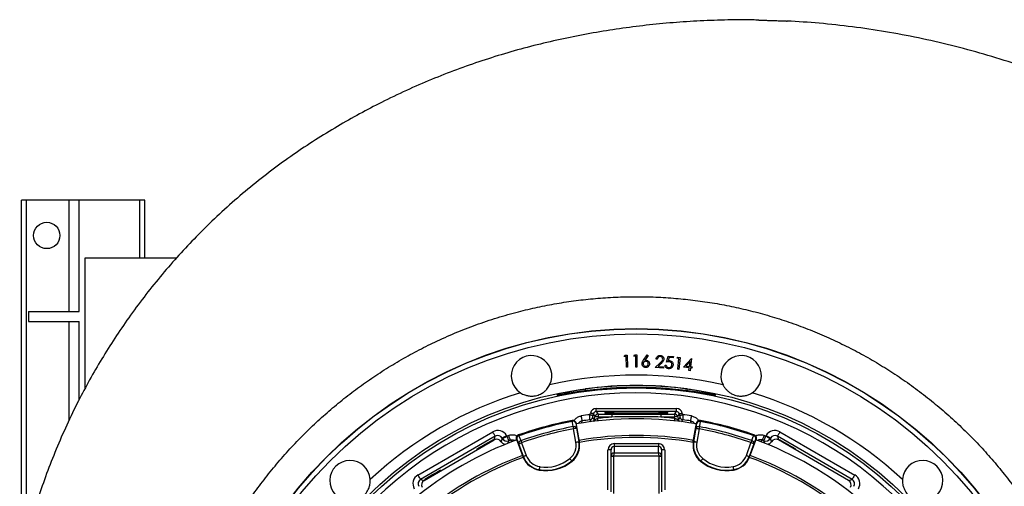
# Model space of a CAD drawing. Header units: millimetres. Extents: x 6202 to 13939, y 4827 to 14768.
# Tile 17 of 18: x 6443 to 11307, y 12463 to 14768. Entities that reach past the tile are written whole.
import ezdxf

# ---------------------------------------------------------------- set-up
doc = ezdxf.new("R2010")
doc.units = ezdxf.units.MM
doc.header["$LTSCALE"] = 5

msp = doc.modelspace()

# ---------------------------------------------------------------- linework, layer by layer
at = {"color": 7, "linetype": 'Continuous', "lineweight": 25}
for p, q in [((6452, 12101.1), (6452, 13877.3)), ((6477, 13877.3), (6452, 13877.3)), ((6687, 13877.3), (6477, 13877.3)), ((6737, 13877.3), (6687, 13877.3)), ((6737, 13327.3), (6737, 13877.3)), ((7037, 13877.3), (6737, 13877.3)), ((7037, 13589.8), (7037, 13877.3)), ((7062, 13877.3), (7037, 13877.3)), ((7062, 13589.8), (7062, 13877.3)), ((6764.5, 13589.8), (6764.5, 12943.5)), ((7216.3, 13589.8), (6764.5, 13589.8)), ((6487, 13327.3), (6487, 13277.3)), ((6487, 13327.3), (6737, 13327.3)), ((6487, 13277.3), (6737, 13277.3)), ((6737, 12891.9), (6737, 13277.3)), ((9429.8, 13105.2), (9433.3, 13111.1)), ((9439.2, 13105.4), (9429.8, 13105.2)), ((9433.3, 13111.1), (9445, 13111.4)), ((9440.5, 13051.5), (9439.2, 13105.4)), ((9445, 13111.4), (9446.5, 13051.7)), ((9477, 13106), (9480.6, 13112.1)), ((9486.3, 13106), (9477, 13106)), ((9480.6, 13112.1), (9491.6, 13112.1)), ((9486.3, 13052.1), (9486.3, 13106)), ((9491.6, 13112.1), (9491.6, 13052.1)), ((9524.8, 13086), (9543.5, 13112.6)), ((9548.3, 13109.3), (9531.7, 13085.3)), ((9543.5, 13112.6), (9548.3, 13109.3)), ((9592.8, 13090.6), (9587.1, 13090.9)), ((9638.9, 13076.8), (9646.8, 13105.9)), ((9650.9, 13099.9), (9646.7, 13083.9)), ((9646.8, 13105.9), (9672.7, 13103.8)), ((9672.2, 13098.1), (9650.9, 13099.9)), ((9672.7, 13103.8), (9672.2, 13098.1)), ((9690.2, 13095.8), (9694.4, 13101.3)), ((9699.5, 13094.9), (9690.2, 13095.8)), ((9693.9, 13041.5), (9699.5, 13094.9)), ((9694.4, 13101.3), (9706, 13100)), ((9706, 13100), (9699.8, 13040.9)), ((9722.7, 13052.4), (9761.6, 13095)), ((9762.8, 13094.9), (9757.6, 13053.7)), ((9761.6, 13095), (9762.8, 13094.9)), ((9446.5, 13051.7), (9440.5, 13051.5)), ((9491.6, 13052.1), (9486.3, 13052.1)), ((9583.3, 13050), (9607.5, 13073.3)), ((9623.8, 13047.7), (9583.3, 13050)), ((9612.4, 13070.2), (9596.6, 13055)), ((9596.6, 13055), (9624.2, 13053.4)), ((9624.2, 13053.4), (9623.8, 13047.7)), ((9631.5, 13061.7), (9637.6, 13061.2)), ((9699.8, 13040.9), (9693.9, 13041.5)), ((9750.9, 13048.8), (9722.7, 13052.4)), ((9754.8, 13079.1), (9734.3, 13056.7)), ((9734.3, 13056.7), (9751.7, 13054.5)), ((9749.2, 13035), (9750.9, 13048.8)), ((9751.7, 13054.5), (9754.8, 13079.1)), ((9756.8, 13048), (9755.1, 13034.3)), ((9764, 13047.1), (9756.8, 13048)), ((9757.6, 13053.7), (9764.7, 13052.8)), ((9764.7, 13052.8), (9764, 13047.1)), ((9755.1, 13034.3), (9749.2, 13035)), ((9291.4, 12832.4), (9291.4, 12847.4)), ((9291.4, 12847.4), (9687.7, 12847.4)), ((9687.7, 12832.4), (9687.7, 12847.4)), ((9260.3, 12817.2), (9262.4, 12825.1)), ((9272.3, 12802.9), (9281.6, 12792.3)), ((9276.9, 12821.3), (9274.8, 12813.3)), ((9286.2, 12809.2), (9276.9, 12821.3)), ((9281.6, 12792.3), (9286.2, 12809.2)), ((9687.7, 12832.4), (9291.4, 12832.4)), ((9291.4, 12832.4), (9300.6, 12820.3)), ((9300.6, 12805.3), (9298.9, 12799)), ((9300.6, 12820.3), (9300.6, 12805.3)), ((9300.6, 12820.3), (9368.8, 12820.3)), ((9368.8, 12805.3), (9300.6, 12805.3)), ((9368.8, 12820.3), (9368.8, 12805.3)), ((9610.2, 12820.3), (9610.2, 12805.3)), ((9610.2, 12820.3), (9678.4, 12820.3)), ((9678.4, 12805.3), (9610.2, 12805.3)), ((9678.4, 12820.3), (9687.7, 12832.4)), ((9678.4, 12820.3), (9678.4, 12805.3)), ((9680.1, 12799), (9678.4, 12805.3)), ((9702.2, 12821.3), (9692.9, 12809.2)), ((9692.9, 12809.2), (9697.4, 12792.3)), ((9697.4, 12792.3), (9706.7, 12802.9)), ((9704.3, 12813.3), (9702.2, 12821.3)), ((9716.6, 12825.1), (9718.8, 12817.2)), ((9173.9, 12788.6), (9172.7, 12788.4)), ((9190.9, 12681.5), (9179.2, 12747.7)), ((9191.4, 12776.5), (9190.2, 12776.3)), ((9191.4, 12776.5), (9207.8, 12684.5)), ((9193.9, 12750.3), (9205.7, 12684.2)), ((9771, 12684.1), (9787, 12776.1)), ((9773.1, 12683.7), (9784.6, 12749.9)), ((9788.2, 12775.9), (9787, 12776.1)), ((9799.4, 12747.3), (9787.8, 12681.2)), ((9805.7, 12788.1), (9804.5, 12788.3)), ((8410.9, 12519.3), (8780.1, 12732.4)), ((8792.5, 12710.8), (8423.4, 12497.6)), ((8787.7, 12692.8), (8792.5, 12710.8)), ((8826.7, 12701.6), (8821.9, 12683.7)), ((8822.5, 12682.6), (8828.2, 12699)), ((8828.2, 12699), (8826.7, 12701.6)), ((8848.3, 12714.1), (8849.8, 12711.5)), ((8898.9, 12697.7), (8897.8, 12697.3)), ((8929.8, 12609.6), (8897.8, 12697.3)), ((8907.9, 12716.9), (8906.8, 12716.5)), ((10081, 12697.9), (10049.2, 12610.1)), ((10071.8, 12717.1), (10070.7, 12717.5)), ((10081, 12697.9), (10079.8, 12698.3)), ((10129.2, 12711.5), (10130.7, 12714.1)), ((10152.4, 12701.6), (10150.9, 12699)), ((10150.9, 12699), (10156.6, 12682.6)), ((10157.2, 12683.7), (10152.4, 12701.6)), ((10186.5, 12710.8), (10191.3, 12692.8)), ((10555.7, 12497.6), (10186.5, 12710.8)), ((10199, 12732.4), (10568.2, 12519.3)), ((8441.3, 12492.8), (8787.7, 12692.8)), ((8821.9, 12683.7), (8822.5, 12682.6)), ((8931.8, 12610.3), (8908.8, 12673.4)), ((8922.8, 12678.5), (8945.9, 12615.4)), ((9207.8, 12684.5), (9205.7, 12684.2)), ((9379.5, 12674.3), (9379.5, 12659.3)), ((9379.5, 12674.3), (9599.5, 12674.3)), ((9379.5, 12659.3), (9379.5, 12628)), ((9599.5, 12659.3), (9379.5, 12659.3)), ((9599.5, 12674.3), (9599.5, 12659.3)), ((9599.5, 12628), (9599.5, 12659.3)), ((9771, 12684.1), (9773.1, 12683.7)), ((10033.1, 12615.9), (10055.9, 12679)), ((10070, 12673.9), (10047.2, 12610.8)), ((10157.2, 12683.7), (10156.6, 12682.6)), ((10537.7, 12492.8), (10191.3, 12692.8)), ((8929.8, 12609.6), (8931.8, 12610.3)), ((9364.5, 12644.2), (9349.5, 12644.2)), ((9349.5, 12446.7), (9349.5, 12644.2)), ((9364.5, 12612.9), (9364.5, 12644.2)), ((9364.5, 12436.4), (9364.5, 12612.9)), ((9364.5, 12612.9), (9377, 12612.9)), ((9602, 12613), (9377, 12613)), ((9377, 12612.9), (9377, 12427.5)), ((9379.5, 12628), (9599.5, 12628)), ((9602, 12427.5), (9602, 12612.9)), ((9602, 12612.9), (9614.5, 12612.9)), ((9614.5, 12644.2), (9614.5, 12612.9)), ((9629.5, 12644.2), (9614.5, 12644.2)), ((9614.5, 12612.9), (9614.5, 12436.4)), ((9629.5, 12644.2), (9629.5, 12446.7)), ((10049.2, 12610.1), (10047.2, 12610.8)), ((9172.4, 12587.6), (9171, 12589.3)), ((9806.7, 12587.3), (9808.1, 12589)), ((9009.2, 12543.6), (9009.5, 12545.7)), ((9970, 12543.9), (9969.7, 12546)), ((8423.4, 12497.6), (8441.3, 12492.8)), ((10537.7, 12492.8), (10555.7, 12497.6))]:
    msp.add_line(p, q, dxfattribs=at)
at = {"color": 8, "linetype": 'Continuous', "lineweight": 25}
for p, q in [((6477, 12205.6), (6477, 13877.3)), ((6687, 13327.3), (6687, 13877.3)), ((6687, 12789.4), (6687, 13277.3)), ((9329.6, 12945.4), (9361.1, 12949.5)), ((9361.1, 12949.5), (9361.5, 12947.9)), ((9366.3, 12949.9), (9427.6, 12950.9)), ((9617.9, 12949.5), (9617.6, 12947.9))]:
    msp.add_line(p, q, dxfattribs=at)
at = {"color": 8, "linetype": 'Continuous', "lineweight": 25, "flags": 128}
for points in [[(9239, 12935.5), (9238.8, 12937.2), (9238.5, 12939.3), (9238.3, 12941.1), (9238.1, 12942.5), (9237.9, 12943.6), (9237.8, 12944.3), (9237.8, 12944.6)], [(9366.3, 12949.9), (9366.3, 12948.2), (9366.3, 12948.2)], [(9612.7, 12949.9), (9612.8, 12948.2), (9612.8, 12948.2)], [(9740, 12935.5), (9740.3, 12937.2), (9740.5, 12939.3), (9740.8, 12941.1), (9741, 12942.5), (9741.1, 12943.6), (9741.2, 12944.3), (9741.2, 12944.6)], [(9300.3, 12786.8), (9300.1, 12788.6), (9299.8, 12790.9), (9299.6, 12793.4), (9299.3, 12796.1), (9298.9, 12799)], [(9678.8, 12786.8), (9679, 12788.6), (9679.2, 12790.9), (9679.5, 12793.4), (9679.8, 12796.1), (9680.1, 12799)], [(9268.4, 12782.2), (9268.3, 12782.3), (9265, 12786.1), (9259.8, 12792)], [(9719.2, 12792), (9718.4, 12791), (9715.1, 12787.2), (9710.7, 12782.2)], [(8858.9, 12688.2), (8858.2, 12686.1), (8855.2, 12677.4), (8854.4, 12674.9)], [(10124.7, 12674.8), (10122, 12682.8), (10120.1, 12688.2)]]:
    msp.add_lwpolyline(points, dxfattribs=at)
at = {"color": 7, "linetype": 'Continuous', "lineweight": 25, "flags": 128}
for points in [[(9100.3, 12911.4), (9100.2, 12912.5), (9099.6, 12915.7)], [(9879.5, 12915.7), (9879.3, 12914.7), (9878.7, 12911.4)], [(9216.9, 12811), (9217.7, 12806.2), (9218.4, 12801.7), (9219, 12797.5), (9219.6, 12793.8), (9220.1, 12790.7), (9220.5, 12788.4), (9220.7, 12786.9), (9220.8, 12786.3)], [(9260.3, 12817.2), (9263, 12816.5), (9265.7, 12815.8), (9268.2, 12815.1), (9270.3, 12814.5), (9272.2, 12814), (9273.5, 12813.7), (9274.4, 12813.4), (9274.8, 12813.3)], [(9276.9, 12821.3), (9276.5, 12821.4), (9275.6, 12821.6), (9274.3, 12822), (9272.5, 12822.4), (9270.3, 12823), (9267.8, 12823.7), (9265.2, 12824.4), (9262.4, 12825.1)], [(9300.6, 12805.3), (9297.9, 12806), (9295.2, 12806.7), (9292.7, 12807.4), (9290.6, 12808), (9288.8, 12808.5), (9287.4, 12808.8), (9286.5, 12809.1), (9286.2, 12809.2)], [(9692.9, 12809.2), (9692.5, 12809.1), (9691.6, 12808.8), (9690.3, 12808.5), (9688.5, 12808), (9686.3, 12807.4), (9683.8, 12806.7), (9681.2, 12806), (9678.4, 12805.3)], [(9702.2, 12821.3), (9702.5, 12821.4), (9703.4, 12821.6), (9704.8, 12822), (9706.6, 12822.4), (9708.8, 12823), (9711.2, 12823.7), (9713.9, 12824.4), (9716.6, 12825.1)], [(9704.3, 12813.3), (9704.6, 12813.4), (9705.5, 12813.7), (9706.9, 12814), (9708.7, 12814.5), (9710.9, 12815.1), (9713.3, 12815.8), (9716, 12816.5), (9718.8, 12817.2)], [(9758.2, 12786.3), (9758.3, 12786.9), (9758.6, 12788.4), (9758.9, 12790.7), (9759.4, 12793.8), (9760, 12797.5), (9760.7, 12801.7), (9761.4, 12806.2), (9762.1, 12811)], [(9172.7, 12788.4), (9172.7, 12788.3), (9172.8, 12788.1), (9172.8, 12787.7), (9172.9, 12787.3), (9173.1, 12786.6), (9173.2, 12785.9), (9173.4, 12785), (9173.5, 12784.1)], [(9177.2, 12758.1), (9174.2, 12779.1), (9173.5, 12784.1)], [(9177.2, 12758.1), (9177.4, 12757), (9177.6, 12755.8), (9177.9, 12754.6), (9178.1, 12753.3), (9178.4, 12751.9), (9178.6, 12750.5), (9178.9, 12749.1), (9179.2, 12747.7)], [(9193.9, 12750.3), (9193.6, 12750.2), (9192.7, 12750.1), (9191.3, 12749.8), (9189.4, 12749.5), (9187.2, 12749.1), (9184.7, 12748.6), (9182, 12748.2), (9179.2, 12747.7)], [(9190.2, 12776.3), (9192, 12763.6), (9193.9, 12750.3)], [(9220.8, 12786.3), (9220.3, 12784.4), (9218.3, 12777), (9217.8, 12775.4)], [(9761.2, 12775.4), (9760.7, 12777.2), (9758.7, 12784.6), (9758.2, 12786.3)], [(9784.6, 12749.9), (9786.4, 12763.2), (9788.2, 12775.9)], [(9784.6, 12749.9), (9785, 12749.8), (9785.9, 12749.7), (9787.3, 12749.4), (9789.1, 12749.1), (9791.3, 12748.7), (9793.8, 12748.3), (9796.5, 12747.8), (9799.4, 12747.3)], [(9801.3, 12757.8), (9801.1, 12756.7), (9800.9, 12755.5), (9800.6, 12754.3), (9800.4, 12753), (9800.2, 12751.6), (9799.9, 12750.2), (9799.6, 12748.8), (9799.4, 12747.3)], [(9804.9, 12783.7), (9802, 12762.7), (9801.3, 12757.8)], [(9805.7, 12788.1), (9805.7, 12788), (9805.6, 12787.8), (9805.6, 12787.4), (9805.5, 12786.9), (9805.4, 12786.3), (9805.2, 12785.6), (9805.1, 12784.7), (9804.9, 12783.7)], [(8792.5, 12710.8), (8792.2, 12711.3), (8791.5, 12712.6), (8790.3, 12714.7), (8788.7, 12717.4), (8786.9, 12720.6), (8784.7, 12724.3), (8782.4, 12728.3), (8780.1, 12732.4)], [(8826.7, 12701.6), (8827.2, 12701.9), (8828.5, 12702.7), (8830.6, 12703.9), (8833.3, 12705.4), (8836.5, 12707.3), (8840.2, 12709.4), (8844.2, 12711.7), (8848.3, 12714.1)], [(8828.2, 12699), (8828.7, 12699.3), (8830, 12700.1), (8832.1, 12701.3), (8834.8, 12702.8), (8838, 12704.7), (8841.7, 12706.8), (8845.7, 12709.1), (8849.8, 12711.5)], [(8849.8, 12711.5), (8851.6, 12707.1), (8853.2, 12702.8), (8854.8, 12698.8), (8856.1, 12695.3), (8857.3, 12692.4), (8858.1, 12690.2), (8858.7, 12688.8), (8858.9, 12688.2)], [(8867.7, 12691.7), (8867.5, 12692.3), (8867, 12693.7), (8866.1, 12695.9), (8865, 12698.8), (8863.7, 12702.3), (8862.1, 12706.2), (8860.5, 12710.5), (8858.8, 12715)], [(8908.8, 12673.4), (8903.7, 12685.8), (8898.9, 12697.7)], [(8907.9, 12716.9), (8907.9, 12716.9), (8908, 12716.7), (8908.1, 12716.3), (8908.3, 12715.9), (8908.5, 12715.3), (8908.8, 12714.6), (8909.1, 12713.7), (8909.4, 12712.8)], [(8909.4, 12712.8), (8917.4, 12693.1), (8919.3, 12688.5)], [(10059.5, 12689), (10067.4, 12708.7), (10069.3, 12713.4)], [(10070.7, 12717.5), (10070.7, 12717.5), (10070.6, 12717.3), (10070.5, 12716.9), (10070.3, 12716.5), (10070.1, 12715.9), (10069.9, 12715.1), (10069.6, 12714.3), (10069.3, 12713.4)], [(10079.8, 12698.3), (10075, 12686.4), (10070, 12673.9)], [(10120.3, 12715), (10118.6, 12710.5), (10116.9, 12706.2), (10115.4, 12702.3), (10114, 12698.8), (10112.9, 12695.9), (10112.1, 12693.7), (10111.5, 12692.3), (10111.3, 12691.7)], [(10120.1, 12688.2), (10120.4, 12688.8), (10120.9, 12690.2), (10121.8, 12692.4), (10122.9, 12695.3), (10124.3, 12698.8), (10125.8, 12702.8), (10127.5, 12707.1), (10129.2, 12711.5)], [(10129.2, 12711.5), (10133.4, 12709.1), (10137.3, 12706.8), (10141, 12704.7), (10144.3, 12702.8), (10147, 12701.3), (10149, 12700.1), (10150.3, 12699.3), (10150.9, 12699)], [(10130.7, 12714.1), (10134.9, 12711.7), (10138.8, 12709.4), (10142.5, 12707.3), (10145.8, 12705.4), (10148.5, 12703.9), (10150.5, 12702.7), (10151.8, 12701.9), (10152.4, 12701.6)], [(10199, 12732.4), (10196.6, 12728.3), (10194.3, 12724.3), (10192.2, 12720.6), (10190.3, 12717.4), (10188.8, 12714.7), (10187.6, 12712.6), (10186.8, 12711.3), (10186.5, 12710.8)], [(8875.8, 12683.7), (8874.4, 12685.1), (8869, 12690.5), (8867.7, 12691.7)], [(8908.8, 12673.4), (8909.1, 12673.5), (8910, 12673.8), (8911.3, 12674.3), (8913, 12674.9), (8915.2, 12675.7), (8917.6, 12676.6), (8920.1, 12677.5), (8922.8, 12678.5)], [(8919.3, 12688.5), (8919.6, 12687.5), (8920, 12686.4), (8920.5, 12685.2), (8920.9, 12683.9), (8921.4, 12682.6), (8921.9, 12681.3), (8922.3, 12679.9), (8922.8, 12678.5)], [(9190.9, 12681.5), (9193.8, 12682), (9196.5, 12682.5), (9199, 12683), (9201.2, 12683.4), (9203, 12683.7), (9204.4, 12683.9), (9205.3, 12684.1), (9205.7, 12684.2)], [(9787.8, 12681.2), (9785, 12681.7), (9782.3, 12682.1), (9779.8, 12682.6), (9777.6, 12683), (9775.7, 12683.3), (9774.3, 12683.5), (9773.4, 12683.7), (9773.1, 12683.7)], [(10059.5, 12689), (10059.1, 12688), (10058.7, 12686.9), (10058.3, 12685.7), (10057.8, 12684.5), (10057.4, 12683.2), (10056.9, 12681.8), (10056.4, 12680.4), (10055.9, 12679)], [(10070, 12673.9), (10069.7, 12674.1), (10068.8, 12674.4), (10067.5, 12674.9), (10065.7, 12675.5), (10063.6, 12676.3), (10061.2, 12677.1), (10058.6, 12678.1), (10055.9, 12679)], [(10111.3, 12691.7), (10109.9, 12690.3), (10104.5, 12684.9), (10103.3, 12683.7)], [(8945.9, 12615.4), (8943.2, 12614.5), (8940.6, 12613.5), (8938.2, 12612.6), (8936.1, 12611.9), (8934.4, 12611.2), (8933, 12610.7), (8932.2, 12610.4), (8931.8, 12610.3)], [(9161.4, 12600.8), (9163.3, 12598.6), (9165, 12596.5), (9166.7, 12594.5), (9168.1, 12592.8), (9169.3, 12591.4), (9170.2, 12590.3), (9170.8, 12589.6), (9171, 12589.3)], [(9364.5, 12613.7), (9364.8, 12613.7), (9365.5, 12613.6), (9366.7, 12613.6), (9368.2, 12613.5), (9370.1, 12613.4), (9372.3, 12613.3), (9374.6, 12613.2), (9377, 12613)], [(9602, 12613), (9604.5, 12613.2), (9606.8, 12613.3), (9608.9, 12613.4), (9610.8, 12613.5), (9612.4, 12613.6), (9613.5, 12613.6), (9614.3, 12613.7), (9614.5, 12613.7)], [(9817.6, 12600.5), (9815.8, 12598.3), (9814, 12596.2), (9812.4, 12594.2), (9811, 12592.5), (9809.8, 12591.1), (9808.9, 12590), (9808.3, 12589.3), (9808.1, 12589)], [(10033.1, 12615.9), (10035.8, 12614.9), (10038.4, 12614), (10040.8, 12613.1), (10042.9, 12612.4), (10044.6, 12611.7), (10046, 12611.2), (10046.8, 12610.9), (10047.2, 12610.8)], [(9012, 12560.5), (9011.5, 12557.7), (9011.1, 12555), (9010.7, 12552.4), (9010.3, 12550.2), (9010, 12548.4), (9009.7, 12547), (9009.6, 12546.1), (9009.5, 12545.7)], [(9967.2, 12560.7), (9967.6, 12557.9), (9968.1, 12555.2), (9968.5, 12552.7), (9968.9, 12550.5), (9969.2, 12548.6), (9969.5, 12547.2), (9969.6, 12546.3), (9969.7, 12546)], [(8423.4, 12497.6), (8423.1, 12498.2), (8422.3, 12499.5), (8421.1, 12501.5), (8419.6, 12504.2), (8417.7, 12507.5), (8415.6, 12511.1), (8413.3, 12515.1), (8410.9, 12519.3)], [(10568.2, 12519.3), (10565.8, 12515.1), (10563.5, 12511.1), (10561.4, 12507.5), (10559.5, 12504.2), (10557.9, 12501.5), (10556.7, 12499.5), (10556, 12498.2), (10555.7, 12497.6)]]:
    msp.add_lwpolyline(points, dxfattribs=at)
at = {"color": 7, "linetype": 'Continuous', "lineweight": 25}
for centre, radius in [((6577, 13702.3), 65), ((9489.5, 11077.3), 2165), ((9489.5, 11077.3), 2163.8), ((9489.5, 11077.3), 2138.8), ((9489.5, 11077.3), 1885.1), ((9489.5, 11077.3), 1872.4)]:
    msp.add_circle(centre, radius, dxfattribs=at)
for centre, radius, start, end in [((8971.9, 13009.1), 100, 333.4129, 236.5871), ((10007.2, 13009.1), 100, 303.4129, 206.5871), ((9489.5, 11077.3), 1935.1, 77.2152, 102.7848), ((9489.5, 11077.3), 1875, 78.0205, 101.9795), ((9489.5, 11077.3), 1884.2, 82.3226, 97.6774), ((9489.5, 11077.3), 1847.4, 306.4353, 243.4191), ((9489.5, 11077.3), 1935.1, 107.2152, 132.7848), ((9489.5, 11077.3), 1935.1, 47.2152, 72.7848), ((9489.5, 11077.3), 1720, 80.0668, 99.9503), ((9489.5, 11077.3), 1755, 97.5056, 98.936), ((9257.8, 12806.8), 15, 277.6807, 344.9492), ((9300.7, 12805.3), 15, 90.0591, 164.9408), ((9489.5, 11077.3), 1732.2, 93.9949, 96.3163), ((9489.5, 11077.3), 1732.2, 83.6837, 86.0051), ((9678.4, 12805.3), 15, 15.0592, 89.9409), ((9721.2, 12806.8), 15, 195.0508, 262.3193), ((9489.5, 11077.3), 1755, 81.064, 82.4944), ((9489.5, 11087.6), 1730, 100.5508, 109.6441), ((9489.5, 11087.6), 1725.6, 100.5508, 109.6441), ((9489.5, 11087.6), 1699.4, 100.5889, 109.606), ((9489.5, 11087.6), 1688.8, 100.5889, 109.606), ((9175.5, 12773.6), 15, 10.0807, 100.5333), ((9177.5, 12770.8), 13.8, 23.1948, 106.7418), ((9181.2, 12744.8), 13.8, 23.2001, 106.7615), ((9489.5, 11077.3), 1730, 97.6296, 98.936), ((9489.5, 11077.3), 1730, 81.064, 82.3704), ((9797.3, 12744.5), 13.8, 73.4332, 156.995), ((9803, 12773.3), 15, 79.6618, 170.1146), ((9800.9, 12770.5), 13.8, 73.4534, 157.0006), ((9494.7, 11086.3), 1688.8, 70.5889, 79.606), ((9494.7, 11086.3), 1699.4, 70.5889, 79.606), ((9494.7, 11086.3), 1725.6, 70.5508, 79.6441), ((9494.7, 11086.3), 1730, 70.5508, 79.6441), ((8849.8, 12711.6), 25, 210.0684, 291.3093), ((9489.5, 11077.3), 1755, 111.064, 111.3776), ((8913, 12702.8), 15, 109.662, 200.1142), ((8912.6, 12699.3), 13.8, 103.4531, 187.0002), ((9489.5, 11077.3), 1637.5, 80.0652, 99.9429), ((9489.5, 11077.3), 1627.5, 80.0626, 99.9451), ((10066.1, 12699.9), 13.8, 353.1947, 76.741), ((10065.7, 12703.4), 15, 340.0807, 70.5327), ((10129.2, 12711.6), 25, 248.6907, 329.9316), ((9489.5, 11077.3), 1755, 68.6224, 68.936), ((9489.5, 11077.3), 1720, 110.0668, 129.9503), ((9489.5, 11077.3), 1730, 111.064, 111.3776), ((8922.5, 12675), 13.8, 103.4339, 186.9943), ((9106.8, 12666.5), 85.5, 309.7488, 10.0975), ((9106.8, 12666.5), 100.5, 309.7488, 10.0975), ((9106.8, 12666.5), 102.6, 309.7488, 7.714), ((9106.8, 12666.5), 102.6, 7.714, 10.0975), ((9872.1, 12666.5), 102.6, 172.2169, 230.4461), ((9872.1, 12666.5), 102.6, 170.0975, 172.2169), ((9872.1, 12666.5), 100.5, 170.0975, 230.4461), ((9872.1, 12666.5), 85.5, 170.0975, 230.4461), ((10056.3, 12675.6), 13.8, 353.2, 76.7617), ((9489.5, 11077.3), 1720, 50.0668, 69.9503), ((9489.5, 11077.3), 1730, 68.6224, 68.936), ((9489.5, 11077.3), 1637.5, 110.0652, 129.9429), ((9489.5, 11077.3), 1627.5, 110.0626, 129.9451), ((9026.2, 12644.8), 102.6, 200.0975, 202.2169), ((9026.2, 12644.8), 102.6, 202.2169, 260.4461), ((9026.2, 12644.8), 100.5, 200.0975, 260.4461), ((9026.2, 12644.8), 85.5, 200.0975, 260.4461), ((9042.8, 12743.4), 185.5, 260.4461, 309.7488), ((9935.7, 12743.6), 185.5, 230.4461, 279.7488), ((9952.7, 12645), 85.5, 279.7488, 340.0975), ((9952.7, 12645), 100.5, 279.7488, 340.0975), ((9952.7, 12645), 102.6, 279.7488, 337.714), ((9952.7, 12645), 102.6, 337.714, 340.0975), ((9489.5, 11077.3), 1627.5, 50.0626, 69.9451), ((9489.5, 11077.3), 1637.5, 50.0652, 69.9429), ((8075.3, 12491.5), 100, 3.4129, 266.5871), ((9042.8, 12743.4), 202.6, 260.4461, 309.7488), ((9042.8, 12743.4), 200.5, 260.4461, 309.7488), ((9935.7, 12743.6), 202.6, 230.4461, 279.7488), ((9935.7, 12743.6), 200.5, 230.4461, 279.7488), ((10903.7, 12491.5), 100, 273.4129, 176.5871)]:
    msp.add_arc(centre, radius, start, end, dxfattribs=at)
at = {"color": 8, "linetype": 'Continuous', "lineweight": 25}
for centre, start, end in [((9102.7, 12901), 57.0729, 101.9743), ((9876.3, 12901), 78.0257, 122.9271), ((9267.1, 12796.2), 305.247, 344.9507), ((9711.9, 12796.2), 195.0493, 234.753)]:
    msp.add_arc(centre, 15, start, end, dxfattribs=at)
at = {"color": 7, "linetype": 'Continuous', "lineweight": 25}
for centre, major_axis, ratio, start_param, end_param in [((9291.4, 12817.3), (18.3, -23.8), 0.999033, 2.487562, 3.795624), ((9687.7, 12817.3), (-18.3, -23.8), 0.999033, 2.487562, 3.795624), ((9291.4, 12817.3), (-9.2, 11.9), 0.997105, 5.629154, 6.937216), ((9687.7, 12817.3), (9.2, 11.9), 0.997105, 5.629154, 6.937216), ((8805, 12689), (-13, -48.4), 0.998783, 2.356803, 3.926382), ((10174, 12689), (13, -48.4), 0.998783, 2.356803, 3.926382), ((8800.2, 12671.2), (-6.5, -24.2), 0.998783, 2.356803, 3.926382), ((8805, 12689), (6.5, 24.2), 0.996359, 5.498396, 7.067974), ((10174, 12689), (-6.5, 24.2), 0.996359, 5.498396, 7.067974), ((10178.8, 12671.2), (6.5, -24.2), 0.998783, 2.356803, 3.926382), ((9379.5, 12644.2), (0, -30), 0.99863, 3.141593, 4.712389), ((9379.5, 12644.2), (0, 15.1), 0.995902, 0, 1.570796), ((9599.5, 12644.2), (0, 30), 0.99863, 4.712389, 6.283185), ((9599.5, 12644.2), (0, 15.1), 0.995902, 4.712389, 6.283185), ((9379.5, 12613), (11.4, 9.8), 0.991203, 0.865501, 2.383938), ((9379.5, 12612.9), (15, 0), 0.999087, 3.089233, 3.141593), ((9379.5, 12613), (0.1, 15), 0.166425, 0.053853, 1.572289), ((9379.5, 12612.9), (0, -2.5), 0.99863, 4.660029, 4.712389), ((9599.5, 12613), (-0.1, 15), 0.166425, 4.710896, 6.229332), ((9599.5, 12613), (11.4, -9.8), 0.991203, 0.757655, 2.276092), ((9599.5, 12612.9), (0, 2.5), 0.99863, 4.712389, 4.764749), ((9599.5, 12612.9), (15, 0), 0.999087, 0, 0.05236), ((8436, 12476), (48.4, -13), 0.998783, 2.356803, 3.926382), ((10543.1, 12476), (-48.4, -13), 0.998783, 2.356803, 3.926382), ((8436, 12476), (24.2, -6.5), 0.996359, 2.356803, 3.926382), ((8453.8, 12471.2), (24.2, -6.5), 0.998783, 2.356803, 3.926382), ((10525.2, 12471.2), (-24.2, -6.5), 0.998783, 2.356803, 3.926382), ((10543.1, 12476), (24.2, 6.5), 0.996359, 5.498396, 7.067974)]:
    msp.add_ellipse(centre, major_axis=major_axis, ratio=ratio, start_param=start_param, end_param=end_param, dxfattribs=at)
for centre, major_axis in [((9489.5, 12826.4), (155, 0)), ((8743.1, 12670.1), (41.1, 23.7)), ((10235.9, 12670.1), (41.1, -23.7)), ((8483.3, 12520.1), (41.1, 23.8))]:
    msp.add_ellipse(centre, major_axis=major_axis, ratio=0.034921, dxfattribs=at)
for points, knots in [([(10094.8, 14766), (10084.6, 14766.3), (10027.9, 14768.2), (9925.7, 14766.7), (9788.9, 14762), (9654.6, 14752.6), (9522, 14739.2), (9390.5, 14721.7), (9259.6, 14700.2), (9129, 14674.6), (8999, 14644.8), (8870, 14610.2), (8742.5, 14571.1), (8616.8, 14527.5), (8492.1, 14479.2), (8367.9, 14425.9), (8249, 14369.5), (8134.9, 14310.5), (8025.7, 14249.2), (7916.5, 14183), (7808, 14111.6), (7700.8, 14034.8), (7595.5, 13952.7), (7492.2, 13865.3), (7395.1, 13775.9), (7303.9, 13685.2), (7218.5, 13593.6), (7136, 13498.1), (7056.8, 13398.9), (6982.2, 13297.8), (6912.7, 13195.7), (6848.3, 13093.3), (6788.4, 12989.9), (6730.5, 12881), (6675.1, 12766.7), (6622.8, 12647), (6575.8, 12526.8), (6534.1, 12406.5), (6497.6, 12286.2), (6467, 12171.5), (6450.7, 12096.4), (6443.2, 12061.8)], [0, 0, 0, 0, 0.006175, 0.034438, 0.062092, 0.089277, 0.116207, 0.143017, 0.169824, 0.196746, 0.223823, 0.250855, 0.277829, 0.304763, 0.33169, 0.358993, 0.386817, 0.411645, 0.436993, 0.462861, 0.48918, 0.515861, 0.542898, 0.570274, 0.597976, 0.623065, 0.648397, 0.67396, 0.699742, 0.725417, 0.75026, 0.774742, 0.798916, 0.8228, 0.8496, 0.876045, 0.902147, 0.927915, 0.953361, 0.978496, 1, 1, 1, 1]), ([(10094.8, 14766.4), (10094.9, 14766.4), (10095.3, 14766.4), (10098.2, 14766.3), (10103, 14766.2), (10109.5, 14765.9), (10117.7, 14765.6), (10127.1, 14765.3), (10137.7, 14764.9), (10148.9, 14764.5), (10160.7, 14764.1), (10172.5, 14763.7), (10184.2, 14763.3), (10195.2, 14762.9), (10205.5, 14762.6), (10214.4, 14762.2), (10222.1, 14762), (10228.1, 14761.8), (10232.1, 14761.6), (10234.2, 14761.6), (10234.2, 14761.6), (10234.2, 14761.6)], [0, 0, 0, 0, 0.039115, 0.095216, 0.149736, 0.205835, 0.260371, 0.316487, 0.371055, 0.427205, 0.481803, 0.537983, 0.592595, 0.64879, 0.703394, 0.759581, 0.814158, 0.87032, 0.924865, 0.980994, 1, 1, 1, 1]), ([(13119.4, 8189.9), (13146.2, 8228.5), (13199.2, 8304.7), (13273.2, 8420.7), (13342.1, 8535.9), (13405.9, 8650.3), (13464.9, 8763.5), (13519.2, 8875.4), (13569, 8985.7), (13616.7, 9099.4), (13661.9, 9216.1), (13704.2, 9335.4), (13741.8, 9452), (13775.2, 9565.6), (13804.4, 9676), (13830, 9783.1), (13852.9, 9890.8), (13873.1, 9998.7), (13890.5, 10106.3), (13904.6, 10209.3), (13915.7, 10307.5), (13924.3, 10401), (13930.6, 10489.6), (13935.1, 10575.7), (13938, 10660), (13939.2, 10744.3), (13938.9, 10827.8), (13937.1, 10911.6), (13932.7, 11020.8), (13923.6, 11155.6), (13907.2, 11315.8), (13884.9, 11476.4), (13856.7, 11637.3), (13822.5, 11798.3), (13784, 11951.3), (13742.4, 12096.2), (13698.4, 12232.7), (13650.1, 12368.1), (13597.4, 12502.2), (13540.3, 12634.9), (13478.9, 12765.8), (13411.6, 12894.1), (13339.1, 13019.4), (13261.4, 13141.6), (13178.6, 13260.3), (13090.9, 13375.5), (12998.5, 13486.9), (12901.3, 13594.3), (12799.7, 13697.5), (12693.9, 13796.4), (12584, 13890.7), (12470.2, 13980.3), (12352.9, 14064.9), (12232.2, 14144.5), (12108.2, 14219), (11974.3, 14291.7), (11830.8, 14362.6), (11677.8, 14431), (11522.7, 14493), (11365.7, 14548.9), (11206.8, 14598.5), (11046.1, 14641.9), (10884, 14678.9), (10720.9, 14709.6), (10557.2, 14733.6), (10395, 14751.6), (10287.2, 14758.2), (10234.2, 14761.5)], [0, 0, 0, 0, 0.015993, 0.031605, 0.046839, 0.061696, 0.076181, 0.090295, 0.10404, 0.117419, 0.132262, 0.146633, 0.160533, 0.173965, 0.18693, 0.199432, 0.211473, 0.224415, 0.236783, 0.248581, 0.259809, 0.270466, 0.280545, 0.290045, 0.299824, 0.30927, 0.31875, 0.328261, 0.337804, 0.355961, 0.374237, 0.392639, 0.411171, 0.429841, 0.448654, 0.464891, 0.481169, 0.497481, 0.513831, 0.530222, 0.54665, 0.563082, 0.579514, 0.595943, 0.612367, 0.628787, 0.645215, 0.661648, 0.678083, 0.694519, 0.710952, 0.727381, 0.7438, 0.76021, 0.776611, 0.793017, 0.812099, 0.831104, 0.85005, 0.868956, 0.88784, 0.906721, 0.925612, 0.944454, 0.963222, 0.981937, 1, 1, 1, 1]), ([(7194.6, 10718.6), (7194.6, 10718.6), (7194.6, 10760.5), (7174.5, 10843), (7169.1, 10968.9), (7165.6, 11094.8), (7170.2, 11220.7), (7180.3, 11336.3), (7194.8, 11441.6), (7211.9, 11536.6), (7233, 11630.9), (7258.2, 11725.1), (7287.6, 11819), (7321.3, 11912.5), (7359, 12004.4), (7400.2, 12093.8), (7444.7, 12180.5), (7492.3, 12264.6), (7543.4, 12346.6), (7598.4, 12427.1), (7657.2, 12506), (7720, 12583), (7786.1, 12657.4), (7854.5, 12728.1), (7925.3, 12795.2), (7998, 12858.7), (8073.4, 12919.2), (8151.9, 12977), (8233.5, 13032), (8318.3, 13083.9), (8405.2, 13132.2), (8497.2, 13178.3), (8594.5, 13221.6), (8697, 13261.6), (8801.3, 13296.7), (8902.9, 13325.5), (9001.2, 13348.8), (9096, 13367.1), (9191.6, 13381.5), (9288.5, 13392), (9386.7, 13398.5), (9486.1, 13400.7), (9585.5, 13398.8), (9683.8, 13392.6), (9780.7, 13382.4), (9876.3, 13368.3), (9971.1, 13350.2), (10066.1, 13328.1), (10160.9, 13301.7), (10255.4, 13270.9), (10348.5, 13236.2), (10439.1, 13197.9), (10527.2, 13156.2), (10612.7, 13111.3), (10696.2, 13062.9), (10778.4, 13010.5), (10859.1, 12954.2), (10938, 12893.9), (11014.3, 12830.3), (11087.2, 12764.1), (11156.5, 12695.6), (11222.3, 12624.9), (11285.2, 12551.5), (11345.5, 12474.9), (11403, 12395), (11457.6, 12312), (11508.7, 12226.7), (11555.6, 12140.1), (11598.3, 12052.5), (11637.1, 11964), (11672.1, 11874), (11703.7, 11781.8), (11731.6, 11687.4), (11755.6, 11590.9), (11775.5, 11493.6), (11791.1, 11396.3), (11802.4, 11299.4), (11809.6, 11203), (11812.8, 11106.3), (11812, 11008.7), (11807, 10910.3), (11797.7, 10811.2), (11784.2, 10712.6), (11766.7, 10615.8), (11745.3, 10520.8), (11720.3, 10427.7), (11691.5, 10335.8), (11658.5, 10244.3), (11621.4, 10153.4), (11580.1, 10063.3), (11534.9, 9975.1), (11485.4, 9887.1), (11429.9, 9800.6), (11374, 9712.3), (11322.9, 9662.5), (11307.3, 9631.3), (11307.3, 9631.3)], [0, 0, 0, 0, 0, 0.013633, 0.027295, 0.040968, 0.054631, 0.068264, 0.078732, 0.089209, 0.099686, 0.110154, 0.120926, 0.131708, 0.14249, 0.153263, 0.163733, 0.174212, 0.184692, 0.195162, 0.205937, 0.216721, 0.227506, 0.23828, 0.248751, 0.25923, 0.26971, 0.28018, 0.290954, 0.301738, 0.312522, 0.323296, 0.335224, 0.347165, 0.359107, 0.371035, 0.381506, 0.391987, 0.402467, 0.412938, 0.423714, 0.434499, 0.445285, 0.45606, 0.466528, 0.477006, 0.487483, 0.497952, 0.508724, 0.519506, 0.530287, 0.541059, 0.551524, 0.561997, 0.57247, 0.582934, 0.593703, 0.604482, 0.615261, 0.62603, 0.636502, 0.646982, 0.657463, 0.667934, 0.678709, 0.689493, 0.700278, 0.711053, 0.721522, 0.732, 0.742479, 0.752948, 0.763722, 0.774506, 0.78529, 0.796064, 0.806545, 0.817036, 0.827527, 0.838009, 0.848796, 0.859593, 0.87039, 0.881177, 0.891621, 0.902073, 0.912526, 0.92297, 0.933715, 0.94447, 0.955226, 0.965971, 0.977312, 0.988659, 1, 1, 1, 1, 1]), ([(9517.6, 13068.8), (9518.3, 13072.3), (9519.5, 13078.5), (9523.2, 13083.7), (9524.8, 13086)], [0, 0, 0, 0, 0.5582426, 1, 1, 1, 1]), ([(9531.7, 13085.3), (9532.8, 13085.6), (9534.8, 13086.1), (9536.9, 13086.2), (9537.8, 13086.2)], [0, 0, 0, 0, 0.559985, 1, 1, 1, 1]), ([(9537.8, 13086.2), (9540.3, 13085.8), (9545.5, 13085.1), (9550.9, 13080), (9554.1, 13074.1), (9554.3, 13070.1), (9554.4, 13068.1)], [0, 0, 0, 0, 0.279371, 0.559043, 0.7794, 1, 1, 1, 1]), ([(9587.1, 13090.9), (9587.6, 13093.8), (9588.7, 13099.7), (9594.3, 13106.1), (9601.1, 13109.8), (9605.8, 13109.9), (9608.1, 13110)], [0, 0, 0, 0, 0.279999, 0.5595, 0.779628, 1, 1, 1, 1]), ([(9607.5, 13104.3), (9605.4, 13104.2), (9601.2, 13104), (9596.4, 13100.2), (9593.7, 13095.4), (9593.1, 13092.2), (9592.8, 13090.6)], [0, 0, 0, 0, 0.279385, 0.558503, 0.778987, 1, 1, 1, 1]), ([(9619.7, 13091.3), (9619.6, 13093.1), (9619.3, 13096.9), (9615.9, 13101.1), (9611.9, 13103.7), (9608.9, 13104.1), (9607.5, 13104.3)], [0, 0, 0, 0, 0.279336, 0.55914, 0.779446, 1, 1, 1, 1]), ([(9607.5, 13073.3), (9610.6, 13076.2), (9614.8, 13080.1), (9619, 13086.4), (9619.5, 13089.6), (9619.7, 13091.3)], [0, 0, 0, 0, 0.5607, 0.780455, 1, 1, 1, 1]), ([(9608.1, 13110), (9610.8, 13109.6), (9616.2, 13108.8), (9622, 13103.6), (9625.3, 13097.4), (9625.5, 13093.2), (9625.5, 13091.1)], [0, 0, 0, 0, 0.280001, 0.559283, 0.779609, 1, 1, 1, 1]), ([(9625.5, 13091.1), (9625.2, 13088.7), (9624.4, 13084), (9619.3, 13077.1), (9615, 13072.8), (9612.4, 13070.2)], [0, 0, 0, 0, 0.279328, 0.559153, 1, 1, 1, 1]), ([(9535.3, 13050.1), (9532.6, 13050.5), (9527.3, 13051.3), (9521.4, 13056.3), (9518.1, 13062.5), (9517.8, 13066.7), (9517.6, 13068.8)], [0, 0, 0, 0, 0.279687, 0.559038, 0.779546, 1, 1, 1, 1]), ([(9536.2, 13081), (9534.4, 13080.8), (9530.7, 13080.5), (9526.5, 13077.2), (9523.9, 13073.1), (9523.6, 13070.2), (9523.4, 13068.7)], [0, 0, 0, 0, 0.279514, 0.5593, 0.779607, 1, 1, 1, 1]), ([(9523.4, 13068.7), (9523.6, 13066.9), (9523.9, 13063.2), (9527.3, 13059), (9531.3, 13056.4), (9534.2, 13056.1), (9535.7, 13055.9)], [0, 0, 0, 0, 0.279519, 0.559355, 0.779615, 1, 1, 1, 1]), ([(9554.4, 13068.1), (9554, 13065.3), (9553.3, 13059.9), (9548, 13053.9), (9541.7, 13050.6), (9537.4, 13050.3), (9535.3, 13050.1)], [0, 0, 0, 0, 0.279661, 0.559007, 0.779529, 1, 1, 1, 1]), ([(9535.7, 13055.9), (9537.5, 13056.1), (9541.2, 13056.4), (9545.4, 13059.8), (9548, 13063.8), (9548.3, 13066.7), (9548.5, 13068.2)], [0, 0, 0, 0, 0.279586, 0.559384, 0.77961, 1, 1, 1, 1]), ([(9548.5, 13068.2), (9548.3, 13070), (9548, 13073.7), (9544.6, 13077.9), (9540.6, 13080.5), (9537.7, 13080.9), (9536.2, 13081)], [0, 0, 0, 0, 0.279629, 0.559308, 0.779603, 1, 1, 1, 1]), ([(9648.4, 13044.2), (9645.9, 13044.6), (9641, 13045.5), (9635.5, 13050.2), (9632.2, 13055.8), (9631.7, 13059.7), (9631.5, 13061.7)], [0, 0, 0, 0, 0.2798107, 0.5593272, 0.7795258, 1, 1, 1, 1]), ([(9637.6, 13061.2), (9637.9, 13059.5), (9638.5, 13056.2), (9641.6, 13052.6), (9645.3, 13050.4), (9647.9, 13050), (9649.2, 13049.8)], [0, 0, 0, 0, 0.2800505, 0.5591493, 0.7796377, 1, 1, 1, 1]), ([(9651.9, 13078.9), (9649.4, 13078.9), (9645, 13078.7), (9640.8, 13077.4), (9638.9, 13076.8)], [0, 0, 0, 0, 0.55933, 1, 1, 1, 1]), ([(9646.7, 13083.9), (9648, 13084.1), (9650.3, 13084.5), (9652.7, 13084.4), (9653.8, 13084.4)], [0, 0, 0, 0, 0.5600426, 1, 1, 1, 1]), ([(9670.9, 13063.4), (9670.3, 13060.4), (9669.1, 13054.3), (9663.1, 13047.5), (9655.7, 13044.2), (9650.8, 13044.2), (9648.4, 13044.2)], [0, 0, 0, 0, 0.279834, 0.559226, 0.779403, 1, 1, 1, 1]), ([(9649.2, 13049.8), (9651.4, 13049.9), (9655.9, 13050.1), (9660.9, 13054.1), (9664, 13059), (9664.5, 13062.5), (9664.8, 13064.2)], [0, 0, 0, 0, 0.279096, 0.558895, 0.779265, 1, 1, 1, 1]), ([(9664.8, 13064.2), (9664.8, 13066.3), (9664.7, 13070.4), (9661.3, 13075.4), (9656.8, 13078.2), (9653.5, 13078.7), (9651.9, 13078.9)], [0, 0, 0, 0, 0.279909, 0.559001, 0.7792, 1, 1, 1, 1]), ([(9653.8, 13084.4), (9656.6, 13083.9), (9662.2, 13082.8), (9668.1, 13077), (9671, 13070.2), (9670.9, 13065.7), (9670.9, 13063.4)], [0, 0, 0, 0, 0.279638, 0.558962, 0.779275, 1, 1, 1, 1]), ([(8916.8, 12925.7), (8916.9, 12925.6), (8920.5, 12923.2), (8927.9, 12919.1), (8940.8, 12913.7), (8955.8, 12909.9), (8971.3, 12908.8), (8985.4, 12909.8), (8997.9, 12912.3), (9010, 12916.4), (9022.8, 12922.6), (9035.6, 12931.4), (9046.5, 12942.1), (9054.9, 12952.9), (9059.2, 12960.2), (9061.2, 12964.1), (9061.3, 12964.4)], [0, 0, 0, 0, 0.001734, 0.074812, 0.148009, 0.250112, 0.352218, 0.426329, 0.500337, 0.574558, 0.648882, 0.751198, 0.853507, 0.923767, 0.993926, 1, 1, 1, 1]), ([(9108.2, 12919.2), (9108.7, 12919.4), (9111.5, 12920.3), (9120.2, 12922.7), (9133.9, 12926), (9150.9, 12929.8), (9170.3, 12933.7), (9191.6, 12937.6), (9214.4, 12941.3), (9230, 12943.5), (9237.8, 12944.6)], [0, 0, 0, 0, 0.035122, 0.172998, 0.310642, 0.448289, 0.586103, 0.723918, 0.861958, 1, 1, 1, 1]), ([(9361.1, 12949.5), (9362.1, 12949.6), (9363.7, 12949.8), (9365.4, 12949.9), (9366.2, 12949.9), (9366.3, 12949.9)], [0, 0, 0, 0, 0.534637, 0.95259, 1, 1, 1, 1]), ([(9741.2, 12944.6), (9751.5, 12943.2), (9769.7, 12940.6), (9794.4, 12936.4), (9815.3, 12932.4), (9834, 12928.5), (9850.2, 12924.8), (9862.8, 12921.6), (9870.3, 12919.5), (9872.3, 12918.8), (9872.5, 12918.7)], [0, 0, 0, 0, 0.176823, 0.311716, 0.446607, 0.581534, 0.716459, 0.851012, 0.98556, 1, 1, 1, 1]), ([(9917.7, 12964.4), (9918.5, 12962.8), (9921.4, 12957.2), (9927.5, 12948.3), (9937.1, 12937.2), (9949.2, 12927.1), (9962.6, 12919.2), (9975.6, 12914), (9987.7, 12910.8), (9999.9, 12909.2), (10013.7, 12909), (10028.9, 12911.1), (10046, 12916.2), (10056.7, 12922.4), (10062.2, 12925.7)], [0, 0, 0, 0, 0.030445, 0.109909, 0.189504, 0.291869, 0.394115, 0.466307, 0.538446, 0.610388, 0.682426, 0.785156, 0.887789, 1, 1, 1, 1]), ([(9259.8, 12792), (9259.8, 12792.3), (9259.7, 12792.9), (9259.8, 12797), (9259.9, 12802.9), (9260.1, 12809.9), (9260.2, 12814.9), (9260.3, 12817.2)], [0, 0, 0, 0, 0.204306, 0.406175, 0.609558, 0.823012, 1, 1, 1, 1]), ([(9274.8, 12813.3), (9274.5, 12812.4), (9274, 12810.3), (9273.2, 12807.4), (9272.7, 12805), (9272.3, 12803.3), (9272.3, 12803.1), (9272.3, 12802.9)], [0, 0, 0, 0, 0.182745, 0.400474, 0.603833, 0.801822, 1, 1, 1, 1]), ([(9281.6, 12792.3), (9281.7, 12792.3), (9281.7, 12792.3), (9282.2, 12792.3), (9283.7, 12792.8), (9287.4, 12794.2), (9292.8, 12796.4), (9296.9, 12798.1), (9298.9, 12799)], [0, 0, 0, 0, 0.070922, 0.11167, 0.268542, 0.493234, 0.742341, 1, 1, 1, 1]), ([(9368.8, 12820.3), (9388.8, 12820.3), (9439.1, 12820.3), (9519.5, 12820.3), (9580, 12820.3), (9610.2, 12820.3)], [0, 0, 0, 0, 0.248594, 0.6242936, 1, 1, 1, 1]), ([(9610.2, 12805.3), (9590.1, 12806), (9570, 12806.5), (9529.8, 12807.2), (9509.6, 12807.4), (9469.4, 12807.4), (9449.3, 12807.2), (9409.1, 12806.5), (9389, 12806), (9368.8, 12805.3)], [0, 0, 0, 0, 0.25, 0.25, 0.5, 0.5, 0.75, 0.75, 1, 1, 1, 1]), ([(9680.1, 12799), (9681.6, 12798.3), (9685, 12796.9), (9689.8, 12794.9), (9693.9, 12793.3), (9695.9, 12792.6), (9697.1, 12792.3), (9697.3, 12792.3), (9697.4, 12792.3)], [0, 0, 0, 0, 0.192582, 0.422485, 0.627722, 0.8169, 0.840979, 1, 1, 1, 1]), ([(9706.7, 12802.9), (9706.7, 12803), (9706.8, 12803.1), (9706.6, 12804), (9706.1, 12806.3), (9705.3, 12809.6), (9704.6, 12812.1), (9704.3, 12813.3)], [0, 0, 0, 0, 0.074877, 0.28624, 0.516128, 0.758268, 1, 1, 1, 1]), ([(9718.8, 12817.2), (9718.9, 12814.2), (9719, 12808.1), (9719.2, 12800.1), (9719.3, 12794.5), (9719.3, 12792.3), (9719.2, 12792), (9719.2, 12792)], [0, 0, 0, 0, 0.2344145, 0.473298, 0.7055005, 0.9227394, 1, 1, 1, 1]), ([(9173.9, 12788.6), (9175.6, 12788.7), (9179, 12789), (9183.9, 12787.3), (9187.9, 12784.2), (9190.5, 12780.3), (9191.1, 12777.6), (9191.4, 12776.5)], [0, 0, 0, 0, 0.213876, 0.427756, 0.641571, 0.855269, 1, 1, 1, 1]), ([(9220.8, 12786.3), (9219.7, 12786), (9215.7, 12785.3), (9209.7, 12782), (9204.7, 12777.5), (9203.3, 12774), (9202.9, 12773.2)], [0, 0, 0, 0, 0.152666, 0.518164, 0.884038, 1, 1, 1, 1]), ([(9758.2, 12786.3), (9761, 12785.6), (9766.4, 12784.1), (9773, 12779.1), (9775.5, 12774.5), (9776.6, 12772.5)], [0, 0, 0, 0, 0.351887, 0.704022, 1, 1, 1, 1]), ([(9787, 12776.1), (9787.5, 12777.7), (9788.4, 12781), (9791.7, 12785), (9796, 12787.7), (9800.5, 12788.7), (9803.4, 12788.4), (9804.5, 12788.3)], [0, 0, 0, 0, 0.21355, 0.427096, 0.640704, 0.854432, 1, 1, 1, 1]), ([(8897.8, 12697.3), (8897.3, 12698.9), (8896.5, 12702.2), (8897.4, 12707.3), (8899.8, 12711.8), (8903.2, 12714.9), (8905.7, 12716.1), (8906.8, 12716.5)], [0, 0, 0, 0, 0.21355, 0.427096, 0.640702, 0.854433, 1, 1, 1, 1]), ([(10071.8, 12717.1), (10073.4, 12716.4), (10076.5, 12715), (10079.8, 12711), (10081.8, 12706.3), (10082, 12701.7), (10081.3, 12699), (10081, 12697.9)], [0, 0, 0, 0, 0.213877, 0.427753, 0.641576, 0.855266, 1, 1, 1, 1]), ([(8841, 12670.3), (8839.6, 12670.6), (8835.5, 12671.3), (8829.1, 12674.6), (8824.6, 12679.2), (8822.8, 12682.1), (8822.5, 12682.6)], [0, 0, 0, 0, 0.186558, 0.551245, 0.915892, 1, 1, 1, 1]), ([(8867.7, 12691.7), (8870.5, 12692.4), (8875.9, 12693.9), (8883.9, 12692.9), (8888.1, 12690.3), (8889.9, 12689.2)], [0, 0, 0, 0, 0.362676, 0.725608, 1, 1, 1, 1]), ([(10111.3, 12691.7), (10110.2, 12692), (10106.4, 12693.3), (10099.5, 12693.5), (10092.7, 12692), (10089.6, 12689.6), (10088.7, 12688.9)], [0, 0, 0, 0, 0.148341, 0.50349, 0.859006, 1, 1, 1, 1]), ([(10156.6, 12682.6), (10154.9, 12680.4), (10151.6, 12675.8), (10144.8, 12671.7), (10140, 12670.8), (10138, 12670.3)], [0, 0, 0, 0, 0.365026, 0.730061, 1, 1, 1, 1]), ([(8069.4, 12391.7), (8069.5, 12391.7), (8073.7, 12391.4), (8082.2, 12391.5), (8096.1, 12393.3), (8111, 12397.6), (8125, 12404.3), (8136.7, 12412.2), (8146.3, 12420.6), (8154.7, 12430.2), (8162.6, 12442), (8169.3, 12456), (8173.5, 12470.7), (8175.3, 12484.3), (8175.4, 12492.7), (8175.2, 12497.1), (8175.1, 12497.4)], [0, 0, 0, 0, 0.001734, 0.074811, 0.148009, 0.250112, 0.352219, 0.426329, 0.500337, 0.574558, 0.648882, 0.751198, 0.853507, 0.923767, 0.993926, 1, 1, 1, 1]), ([(10803.9, 12497.4), (10803.9, 12497.3), (10803.7, 12493.1), (10803.7, 12484.6), (10805.6, 12470.7), (10809.8, 12455.8), (10816.5, 12441.8), (10824.5, 12430.1), (10832.9, 12420.5), (10842.5, 12412.1), (10854.2, 12404.2), (10868.3, 12397.5), (10883, 12393.3), (10896.6, 12391.5), (10905, 12391.4), (10909.3, 12391.6), (10909.7, 12391.7)], [0, 0, 0, 0, 0.001734, 0.074811, 0.148009, 0.250112, 0.352219, 0.426329, 0.500337, 0.574558, 0.648882, 0.751198, 0.853507, 0.923767, 0.993926, 1, 1, 1, 1])]:
    msp.add_open_spline(points, degree=3, knots=knots, dxfattribs=at)
at = {"color": 8, "linetype": 'Continuous', "lineweight": 25}
for points, knots in [([(9617.9, 12949.5), (9618.3, 12949.4), (9631.1, 12947.9), (9643.9, 12946.1), (9656.3, 12944.5)], [0, 0, 0, 0, 0.027928, 1, 1, 1, 1]), ([(9099.6, 12915.7), (9099.7, 12915.9), (9100.1, 12916.4), (9102.6, 12917.5), (9106.2, 12918.6), (9108.2, 12919.2)], [0, 0, 0, 0, 0.321689, 0.643383, 1, 1, 1, 1]), ([(9872.5, 12918.7), (9874.5, 12918.1), (9878.7, 12916.7), (9879.2, 12916.1), (9879.5, 12915.7)], [0, 0, 0, 0, 0.471606, 1, 1, 1, 1]), ([(9182.4, 12787.5), (9182.7, 12788.3), (9185.3, 12794.2), (9194.8, 12802.4), (9206.8, 12808.9), (9214.6, 12810.5), (9216.9, 12811)], [0, 0, 0, 0, 0.056625, 0.446864, 0.836976, 1, 1, 1, 1]), ([(9762.1, 12811), (9767.5, 12809.5), (9778.4, 12806.6), (9790.4, 12797.7), (9794.8, 12790.2), (9796.3, 12787.5)], [0, 0, 0, 0, 0.391577, 0.783144, 1, 1, 1, 1]), ([(8858.8, 12715), (8864.2, 12716.4), (8875, 12719.4), (8889.9, 12717.7), (8897.4, 12713.3), (8900.1, 12711.7)], [0, 0, 0, 0, 0.391576, 0.783143, 1, 1, 1, 1]), ([(10078.6, 12712), (10079.3, 12712.5), (10084.5, 12716.3), (10096.9, 12718.6), (10110.5, 12718.3), (10118.1, 12715.7), (10120.3, 12715)], [0, 0, 0, 0, 0.056627, 0.446865, 0.836975, 1, 1, 1, 1])]:
    msp.add_open_spline(points, degree=3, knots=knots, dxfattribs=at)

doc.saveas('drawing.dxf')
